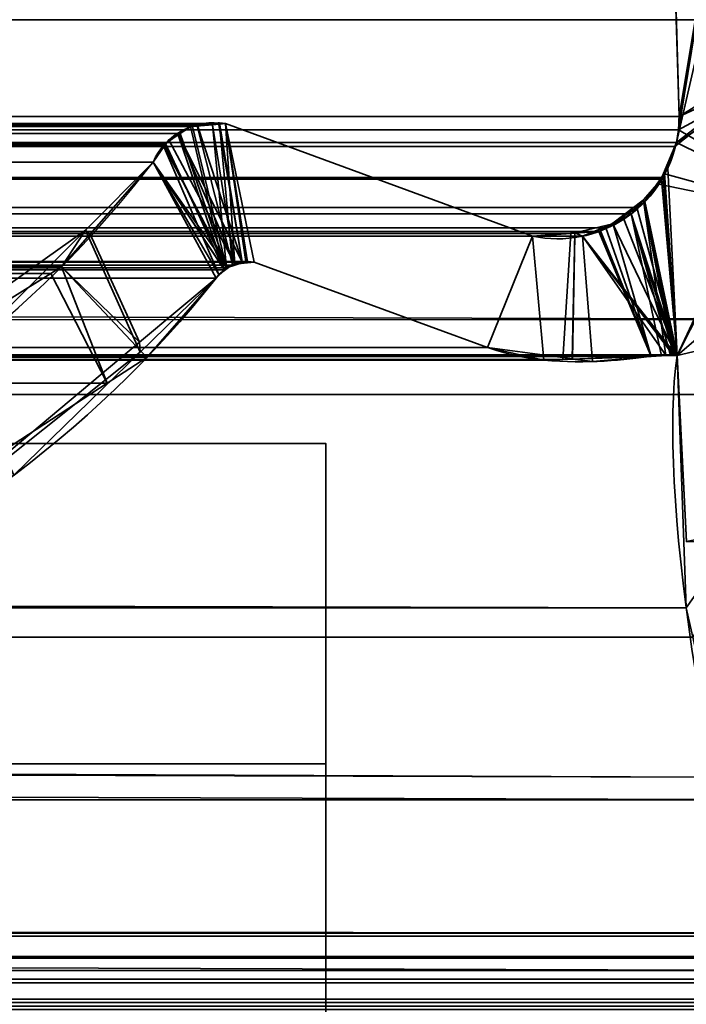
# Model space of a CAD drawing. Header units: millimetres. Extents: x -503 to 6703, y -110 to 193.
# Tile 220 of 256: x 307.09 to 311.25, y -3.5 to 2.65. Entities that reach past the tile are written whole.
import ezdxf

# ---------------------------------------------------------------- set-up
doc = ezdxf.new("R2010")
doc.units = ezdxf.units.MM
doc.layers.add('151', color=7, linetype='Continuous', true_color=0xffffff)

# ---------------------------------------------------------------- blocks, each defined once
blk = doc.blocks.new('UG_SURFACE_001')
at = {"layer": '151', "color": 252, "linetype": 'Continuous', "lineweight": 35}
for points in [[(502.5, -14, 2212.25), (502.5, 174.4, 2212.25), (-502.5, 174.4, 2212.25), (-502.5, -14, 2212.25)], [(-352.5, -14, 2062.2499), (-352.5, 174.4, 2062.2499), (352.5, 174.4, 2062.2499), (352.5, -14, 2062.2499)]]:
    blk.add_3dface(points, dxfattribs=at)
blk = doc.blocks.new('UG_SURFACE_041')
at = {"layer": '151', "color": 35, "linetype": 'Continuous', "lineweight": 35}
for points in [[(-309, 0, 2), (309, 0, 2), (309, -2), (-309, -2)], [(309, 0, 2), (-309, 0, 2), (-257.8268, 0, 1005.7611), (-254, 0, 1005)], [(-249.9326, 0, 1113.1355), (-254, 0, 1114), (-309, 0, 2017), (309, 0, 2017)], [(-244.7612, 0, 1035.8268), (-259.8779, 0, 1095.9098), (309, 0, 2)], [(309, 0, 2), (-259.8779, 0, 1095.9098), (-256.0791, 0, 1094.2185)], [(309, 0, 2), (-256.0791, 0, 1094.2185), (-254, 0, 1094)], [(-254, 0, 1005), (-250.1732, 0, 1005.7611), (309, 0, 2)], [(-254, 0, 1094), (-251.9209, 0, 1094.2185), (309, 0, 2)], [(-251.9209, 0, 1094.2185), (-248.1221, 0, 1095.9098), (309, 0, 2)], [(309, 0, 2), (-250.1732, 0, 1005.7611), (-246.9289, 0, 1007.929)], [(-246.5685, 0, 1110.6913), (-249.9326, 0, 1113.1355), (309, 0, 2017)], [(309, 0, 2), (-248.1221, 0, 1095.9098), (-245.3398, 0, 1099)], [(-246.9289, 0, 1007.929), (-244.7612, 0, 1011.1731), (309, 0, 2)], [(309, 0, 2017), (-244.4894, 0, 1107.0901), (-246.5685, 0, 1110.6913)], [(309, 0, 2017), (-245.3398, 0, 1099), (-244.0548, 0, 1102.9547)], [(-245.3398, 0, 1099), (309, 0, 2017), (309, 0, 2)], [(309, 0, 2), (-244, 0, 1031.9999), (-244.7612, 0, 1035.8268)], [(309, 0, 2), (-244.7612, 0, 1011.1731), (-244, 0, 1015)], [(-244.0548, 0, 1102.9547), (-244.4894, 0, 1107.0901), (309, 0, 2017)], [(-244, 0, 1015), (-244, 0, 1031.9999), (309, 0, 2)], [(309, -2), (309, 0, 2), (309, 0, 2017), (309, -9, 2017)], [(309, -9, 2017), (309, 0, 2017), (-309, 0, 2017), (-309, -9, 2017)], [(309, -2), (309, -9), (-309, -9), (-309, -2)], [(309, -9, 2017), (309, -9), (309, -2)]]:
    blk.add_3dface(points, dxfattribs=at)
blk = doc.blocks.new('UG_SURFACE_068')
at = {"layer": '151', "color": 252, "linetype": 'Continuous', "lineweight": 35}
for points in [[(-314.5, -25.92, 2021.75), (314.5, -25.92, 2021.75), (314.5, 14.42, 2021.75), (-314.5, 14.42, 2021.75)], [(-313, -25.92, 2020.2501), (-313, 14.42, 2020.2501), (313, 14.42, 2020.2501), (313, -25.92, 2020.2501)]]:
    blk.add_3dface(points, dxfattribs=at)
blk = doc.blocks.new('UG_SURFACE_097')
at = {"layer": '151', "color": 7, "linetype": 'Continuous', "lineweight": 35}
for points in [[(311.2049, 2.0412, 2018.4548), (311.1224, 4.9715, 2018.3723), (312.0888, 7.3541, 2019.3388)], [(311.1883, 1.8784, 2018.4383), (312.0888, 7.3541, 2019.3388), (312.1321, 6.0177, 2019.3822), (312.1284, 5.9608, 2019.3784)], [(312.0888, 7.3541, 2019.3388), (311.1883, 1.8784, 2018.4383), (311.2011, 1.9593, 2018.451)], [(312.0888, 7.3541, 2019.3388), (311.2011, 1.9593, 2018.451), (311.2049, 2.0412, 2018.4548)], [(312.175, 2.6459, 2019.4249), (312.1284, 5.9608, 2019.3784), (-312.1284, 5.9608, 2019.3784), (-312.175, 2.6459, 2019.4249)], [(312.1284, 5.9608, 2019.3784), (312.175, 2.6459, 2019.4249), (311.1883, 1.8784, 2018.4383)], [(-311.2049, 2.0412, 2018.4548), (-311.1224, 4.9715, 2018.3723), (311.1224, 4.9715, 2018.3723), (311.2049, 2.0412, 2018.4548)], [(312.1642, 0.7759, 2019.4142), (-312.175, 2.6459, 2019.4249), (-312.1673, 0.3027, 2019.4173)], [(312.1642, 0.7759, 2019.4142), (312.175, 2.6459, 2019.4249), (-312.175, 2.6459, 2019.4249)], [(312.175, 2.6459, 2019.4249), (311.1925, 0.5499, 2018.4426), (311.1052, 1.66, 2018.3551), (311.1792, 1.8545, 2018.429)], [(311.1792, 1.8545, 2018.429), (311.1883, 1.8784, 2018.4383), (312.175, 2.6459, 2019.4249)], [(311.1925, 0.5499, 2018.4426), (312.175, 2.6459, 2019.4249), (312.1642, 0.7759, 2019.4142)], [(-311.2011, 1.9593, 2018.451), (-311.2049, 2.0412, 2018.4548), (311.2049, 2.0412, 2018.4548)], [(-311.2011, 1.9593, 2018.451), (311.2049, 2.0412, 2018.4548), (311.2011, 1.9593, 2018.451)], [(-308.3734, 1.997, 2015.6233), (-310.2899, 1.295, 2017.5397), (310.2899, 1.295, 2017.5397), (308.3734, 1.997, 2015.6233)], [(308.2916, 1.9903, 2015.5416), (-308.2916, 1.9903, 2015.5416), (-308.3734, 1.997, 2015.6233), (308.3734, 1.997, 2015.6233)], [(308.1661, 1.9799, 2015.4161), (-308.1661, 1.9799, 2015.4161), (-308.2916, 1.9903, 2015.5416), (308.2916, 1.9903, 2015.5416)], [(-308.1552, 1.979, 2015.4052), (-308.1661, 1.9799, 2015.4161), (308.1661, 1.9799, 2015.4161)], [(-308.1552, 1.979, 2015.4052), (308.1661, 1.9799, 2015.4161), (308.1552, 1.979, 2015.4052)], [(308.1552, 1.979, 2015.4052), (-308.0896, 1.9354, 2015.3396), (-308.1552, 1.979, 2015.4052)], [(308.1552, 1.979, 2015.4052), (308.0896, 1.9354, 2015.3396), (-308.0896, 1.9354, 2015.3396)], [(308.3799, 1.0973, 2015.6298), (308.0896, 1.9354, 2015.3396), (308.1552, 1.979, 2015.4052), (308.1661, 1.9799, 2015.4161)], [(308.3799, 1.0973, 2015.6298), (308.1661, 1.9799, 2015.4161), (308.2916, 1.9903, 2015.5416)], [(308.2916, 1.9903, 2015.5416), (308.3734, 1.997, 2015.6233), (308.5004, 1.1362, 2015.7504), (308.4318, 1.1141, 2015.6817)], [(308.4318, 1.1141, 2015.6817), (308.3799, 1.0973, 2015.6298), (308.2916, 1.9903, 2015.5416)], [(308.3734, 1.997, 2015.6233), (308.5515, 1.1329, 2015.8014), (308.5031, 1.136, 2015.753)], [(310.0084, 0.5991, 2017.2584), (308.5515, 1.1329, 2015.8014), (308.3734, 1.997, 2015.6233), (310.2899, 1.295, 2017.5397)], [(308.5031, 1.136, 2015.753), (308.5004, 1.1362, 2015.7504), (308.3734, 1.997, 2015.6233)], [(311.2011, 1.9593, 2018.451), (311.1883, 1.8784, 2018.4383), (-311.1883, 1.8784, 2018.4383), (-311.2011, 1.9593, 2018.451)], [(-307.9977, 1.8741, 2015.2476), (-308.0896, 1.9354, 2015.3396), (308.0896, 1.9354, 2015.3396)], [(-307.9977, 1.8741, 2015.2476), (308.0896, 1.9354, 2015.3396), (307.9977, 1.8741, 2015.2476)], [(307.9921, 1.8656, 2015.2421), (307.9977, 1.8741, 2015.2476), (308.0896, 1.9354, 2015.3396), (308.3799, 1.0973, 2015.6298)], [(-311.1883, 1.8784, 2018.4383), (311.1883, 1.8784, 2018.4383), (311.1792, 1.8545, 2018.429)], [(311.1792, 1.8545, 2018.429), (-311.1801, 1.8536, 2018.43), (-311.1883, 1.8784, 2018.4383)], [(-311.1357, 1.7194, 2018.3856), (-311.1801, 1.8536, 2018.43), (311.1792, 1.8545, 2018.429)], [(-311.1357, 1.7194, 2018.3856), (311.1792, 1.8545, 2018.429), (311.1052, 1.66, 2018.3551)], [(307.9977, 1.8741, 2015.2476), (-307.9921, 1.8656, 2015.2421), (-307.9977, 1.8741, 2015.2476)], [(307.9977, 1.8741, 2015.2476), (307.9921, 1.8656, 2015.2421), (-307.9921, 1.8656, 2015.2421)], [(307.9214, 1.7573, 2015.1713), (-307.9214, 1.7573, 2015.1713), (-307.9921, 1.8656, 2015.2421), (307.9921, 1.8656, 2015.2421)], [(308.3799, 1.0973, 2015.6298), (308.3673, 1.085, 2015.6174), (307.9214, 1.7573, 2015.1713), (307.9921, 1.8656, 2015.2421)], [(-307.9214, 1.7573, 2015.1713), (307.9214, 1.7573, 2015.1713), (307.3483, 1.1027, 2014.5984)], [(-307.3483, 1.1027, 2014.5984), (-307.9214, 1.7573, 2015.1713), (307.3483, 1.1027, 2014.5984)], [(307.3483, 1.1027, 2014.5984), (307.9214, 1.7573, 2015.1713), (308.3143, 1.0331, 2015.5642), (307.882, 0.5378, 2015.132)], [(307.9214, 1.7573, 2015.1713), (308.3673, 1.085, 2015.6174), (308.3143, 1.0331, 2015.5642)], [(-311.1357, 1.7194, 2018.3856), (311.1052, 1.66, 2018.3551), (311.0961, 1.6497, 2018.3461)], [(311.0961, 1.6497, 2018.3461), (-311.0915, 1.6556, 2018.3415), (-311.1357, 1.7194, 2018.3856)], [(311.0961, 1.6497, 2018.3461), (311.1052, 1.66, 2018.3551), (311.1925, 0.5499, 2018.4426)], [(-310.9856, 1.5029, 2018.2357), (-311.0915, 1.6556, 2018.3415), (311.0961, 1.6497, 2018.3461)], [(-310.9422, 1.4746, 2018.1921), (-310.9856, 1.5029, 2018.2357), (311.0961, 1.6497, 2018.3461)], [(311.0961, 1.6497, 2018.3461), (310.941, 1.4726, 2018.1911), (-310.9422, 1.4746, 2018.1921)], [(310.941, 1.4726, 2018.1911), (311.0961, 1.6497, 2018.3461), (311.1925, 0.5499, 2018.4426)], [(-310.9422, 1.4746, 2018.1921), (310.9071, 1.4339, 2018.157), (310.7471, 1.3465, 2017.997)], [(-310.9422, 1.4746, 2018.1921), (310.941, 1.4726, 2018.1911), (310.9071, 1.4339, 2018.157)], [(310.7471, 1.3465, 2017.997), (-310.7465, 1.3476, 2017.9965), (-310.9422, 1.4746, 2018.1921)], [(310.7471, 1.3465, 2017.997), (310.9071, 1.4339, 2018.157), (311.0951, 0.5484, 2018.3451), (311.0318, 0.5441, 2018.2817)], [(311.1925, 0.5499, 2018.4426), (310.9071, 1.4339, 2018.157), (310.941, 1.4726, 2018.1911)], [(310.9071, 1.4339, 2018.157), (311.1807, 0.5541, 2018.4307), (311.1767, 0.5539, 2018.4267)], [(311.1767, 0.5539, 2018.4267), (311.1524, 0.5522, 2018.4023), (310.9071, 1.4339, 2018.157)], [(311.1524, 0.5522, 2018.4023), (311.0951, 0.5484, 2018.3451), (310.9071, 1.4339, 2018.157)], [(310.9071, 1.4339, 2018.157), (311.1925, 0.5499, 2018.4426), (311.1875, 0.5517, 2018.4374)], [(311.1875, 0.5517, 2018.4374), (311.1807, 0.5541, 2018.4307), (310.9071, 1.4339, 2018.157)], [(-310.7465, 1.3476, 2017.9965), (310.7471, 1.3465, 2017.997), (310.7048, 1.3234, 2017.9548)], [(-310.7153, 1.3273, 2017.9653), (-310.7465, 1.3476, 2017.9965), (310.7048, 1.3234, 2017.9548)], [(-310.7153, 1.3273, 2017.9653), (310.7048, 1.3234, 2017.9548), (310.529, 1.3114, 2017.7789)], [(310.529, 1.3114, 2017.7789), (-310.5288, 1.3132, 2017.7789), (-310.7153, 1.3273, 2017.9653)], [(-310.5288, 1.3132, 2017.7789), (310.529, 1.3114, 2017.7789), (310.2899, 1.295, 2017.5397)], [(310.2899, 1.295, 2017.5397), (-310.2899, 1.295, 2017.5397), (-310.5288, 1.3132, 2017.7789)], [(310.2899, 1.295, 2017.5397), (310.3616, 0.5215, 2017.6115), (310.0084, 0.5991, 2017.2584)], [(310.4793, 0.5255, 2017.7293), (310.3616, 0.5215, 2017.6115), (310.2899, 1.295, 2017.5397), (310.529, 1.3114, 2017.7789)], [(310.529, 1.3114, 2017.7789), (310.7048, 1.3234, 2017.9548), (311.0318, 0.5441, 2018.2817), (310.4793, 0.5255, 2017.7293)], [(311.0318, 0.5441, 2018.2817), (310.7048, 1.3234, 2017.9548), (310.7471, 1.3465, 2017.997)], [(308.5515, 1.1329, 2015.8014), (310.0084, 0.5991, 2017.2584), (-310.0084, 0.5991, 2017.2584), (-308.5515, 1.1329, 2015.8014)], [(-308.5515, 1.1329, 2015.8014), (-308.5036, 1.1273, 2015.7537), (308.5031, 1.136, 2015.753)], [(308.5031, 1.136, 2015.753), (308.5515, 1.1329, 2015.8014), (-308.5515, 1.1329, 2015.8014)], [(308.5004, 1.1362, 2015.7504), (-308.5036, 1.1273, 2015.7537), (-308.4307, 1.1188, 2015.6808)], [(308.5004, 1.1362, 2015.7504), (308.5031, 1.136, 2015.753), (-308.5036, 1.1273, 2015.7537)], [(-308.4307, 1.1188, 2015.6808), (308.4318, 1.1141, 2015.6817), (308.5004, 1.1362, 2015.7504)], [(308.3799, 1.0973, 2015.6298), (-308.4307, 1.1188, 2015.6808), (-308.417, 1.1172, 2015.667)], [(308.3799, 1.0973, 2015.6298), (308.4318, 1.1141, 2015.6817), (-308.4307, 1.1188, 2015.6808)], [(-308.417, 1.1172, 2015.667), (308.3673, 1.085, 2015.6174), (308.3799, 1.0973, 2015.6298)], [(-308.417, 1.1172, 2015.667), (-308.3681, 1.082, 2015.6181), (308.3673, 1.085, 2015.6174)], [(308.3673, 1.085, 2015.6174), (-308.3681, 1.082, 2015.6181), (-308.3325, 1.0564, 2015.5826)], [(-308.3325, 1.0564, 2015.5826), (308.3143, 1.0331, 2015.5642), (308.3673, 1.085, 2015.6174)], [(-308.3325, 1.0564, 2015.5826), (-308.3143, 1.0331, 2015.5642), (308.3143, 1.0331, 2015.5642)], [(307.3483, 1.1027, 2014.5984), (307.2832, 1.0622, 2014.5333), (-307.2832, 1.0622, 2014.5333), (-307.3483, 1.1027, 2014.5984)], [(305.5748, -0.0012, 2012.8248), (-305.5748, -0.0012, 2012.8248), (-307.2832, 1.0622, 2014.5333), (307.2832, 1.0622, 2014.5333)], [(307.6347, 0.3768, 2014.8847), (305.8585, -0.7801, 2013.1085), (305.5748, -0.0012, 2012.8248), (307.2832, 1.0622, 2014.5333)], [(307.2832, 1.0622, 2014.5333), (307.3483, 1.1027, 2014.5984), (307.6347, 0.3768, 2014.8847)], [(307.882, 0.5378, 2015.132), (307.6347, 0.3768, 2014.8847), (307.3483, 1.1027, 2014.5984)], [(-308.3143, 1.0331, 2015.5642), (-307.6033, 0.4375, 2014.8532), (307.6347, 0.3768, 2014.8847)], [(307.6347, 0.3768, 2014.8847), (307.882, 0.5378, 2015.132), (-308.3143, 1.0331, 2015.5642)], [(307.882, 0.5378, 2015.132), (308.3143, 1.0331, 2015.5642), (-308.3143, 1.0331, 2015.5642)], [(-312.1673, 0.3027, 2019.4173), (312.1944, 0.3073, 2019.4445), (312.1642, 0.7759, 2019.4142)], [(311.2493, -1.0249, 2018.4994), (311.1925, 0.5499, 2018.4426), (312.1642, 0.7759, 2019.4142), (312.1944, 0.3073, 2019.4445)], [(311.1875, 0.5517, 2018.4374), (-311.1875, 0.5517, 2018.4374), (-311.1807, 0.5541, 2018.4307)], [(311.1807, 0.5541, 2018.4307), (311.1875, 0.5517, 2018.4374), (-311.1807, 0.5541, 2018.4307)], [(311.1767, 0.5539, 2018.4267), (-311.1767, 0.5539, 2018.4267), (-311.1524, 0.5522, 2018.4023), (311.1524, 0.5522, 2018.4023)], [(-310.3616, 0.5215, 2017.6115), (310.0084, 0.5991, 2017.2584), (310.3616, 0.5215, 2017.6115)], [(-310.3616, 0.5215, 2017.6115), (-310.0084, 0.5991, 2017.2584), (310.0084, 0.5991, 2017.2584)], [(311.2493, -1.0249, 2018.4994), (-311.2823, -1.2143, 2018.5323), (-311.1925, 0.5499, 2018.4426)], [(311.1925, 0.5499, 2018.4426), (-311.1925, 0.5499, 2018.4426), (-311.1875, 0.5517, 2018.4374), (311.1875, 0.5517, 2018.4374)], [(-311.1925, 0.5499, 2018.4426), (311.1925, 0.5499, 2018.4426), (311.2493, -1.0249, 2018.4994)], [(311.1524, 0.5522, 2018.4023), (-311.1524, 0.5522, 2018.4023), (-311.0951, 0.5484, 2018.3451), (311.0951, 0.5484, 2018.3451)], [(311.0318, 0.5441, 2018.2817), (-311.0951, 0.5484, 2018.3451), (-311.0318, 0.5441, 2018.2817)], [(311.0318, 0.5441, 2018.2817), (311.0951, 0.5484, 2018.3451), (-311.0951, 0.5484, 2018.3451)], [(-311.0318, 0.5441, 2018.2817), (-310.4793, 0.5255, 2017.7293), (310.4793, 0.5255, 2017.7293), (311.0318, 0.5441, 2018.2817)], [(310.3616, 0.5215, 2017.6115), (-310.4793, 0.5255, 2017.7293), (-310.3616, 0.5215, 2017.6115)], [(310.3616, 0.5215, 2017.6115), (310.4793, 0.5255, 2017.7293), (-310.4793, 0.5255, 2017.7293)], [(307.6347, 0.3768, 2014.8847), (-307.6033, 0.4375, 2014.8532), (-306.1868, -0.749, 2013.4368)], [(307.6347, 0.3768, 2014.8847), (-306.1868, -0.749, 2013.4368), (-305.8874, -0.8177, 2013.1373)], [(-305.8874, -0.8177, 2013.1373), (305.8585, -0.7801, 2013.1085), (307.6347, 0.3768, 2014.8847)], [(312.3484, -2.085, 2019.5985), (312.1944, 0.3073, 2019.4445), (-312.1673, 0.3027, 2019.4173)], [(312.1944, 0.3073, 2019.4445), (311.2903, -1.2084, 2018.5404), (311.2493, -1.0249, 2018.4994)], [(312.3484, -2.085, 2019.5985), (-312.1673, 0.3027, 2019.4173), (-312.1649, -0.4257, 2019.4149)], [(-312.1649, -0.4257, 2019.4149), (-312.375, -2.1926, 2019.6249), (312.4011, -2.2235, 2019.6512)], [(-312.1649, -0.4257, 2019.4149), (312.4011, -2.2235, 2019.6512), (312.3484, -2.085, 2019.5985)], [(311.2493, -1.0249, 2018.4994), (311.2903, -1.2084, 2018.5404), (-311.2823, -1.2143, 2018.5323)], [(-311.2858, -1.283, 2018.5359), (311.2903, -1.2084, 2018.5404), (311.755, -3.2885, 2019.0051)], [(-311.2858, -1.283, 2018.5359), (-311.2823, -1.2143, 2018.5323), (311.2903, -1.2084, 2018.5404)], [(311.755, -3.2885, 2019.0051), (-311.8236, -3.4661, 2019.0735), (-311.2858, -1.283, 2018.5359)], [(-312.375, -2.1926, 2019.6249), (-312.3904, -2.2315, 2019.6404), (312.4011, -2.2235, 2019.6512)], [(-312.3904, -2.2315, 2019.6404), (-312.7183, -3.0566, 2019.9683), (312.7183, -3.0566, 2019.9683)], [(312.7183, -3.0566, 2019.9683), (312.4011, -2.2235, 2019.6512), (-312.3904, -2.2315, 2019.6404)], [(312.7183, -3.0566, 2019.9683), (-312.7183, -3.0566, 2019.9683), (-312.7246, -3.0742, 2019.9747), (312.7246, -3.0742, 2019.9747)], [(312.7699, -3.2006, 2020.0198), (312.7246, -3.0742, 2019.9747), (-312.7246, -3.0742, 2019.9747), (-312.7699, -3.2006, 2020.0198)], [(312.7703, -3.2114, 2020.0202), (-312.7703, -3.2114, 2020.0202), (-312.7762, -3.3434, 2020.0262)], [(312.7762, -3.3434, 2020.0262), (312.7703, -3.2114, 2020.0202), (-312.7762, -3.3434, 2020.0262)], [(-312.7703, -3.2114, 2020.0202), (312.7703, -3.2114, 2020.0202), (312.7699, -3.2006, 2020.0198)], [(-312.7699, -3.2006, 2020.0198), (-312.7703, -3.2114, 2020.0202), (312.7699, -3.2006, 2020.0198)], [(311.755, -3.2885, 2019.0051), (311.8178, -3.4688, 2019.0678), (-311.8236, -3.4661, 2019.0735)], [(-312.7762, -3.3434, 2020.0262), (-312.7704, -3.3663, 2020.0205), (312.7704, -3.3663, 2020.0205), (312.7762, -3.3434, 2020.0262)], [(312.7704, -3.3663, 2020.0205), (-312.7704, -3.3663, 2020.0205), (-312.7395, -3.4879, 2019.9895)], [(312.7395, -3.4879, 2019.9895), (312.7704, -3.3663, 2020.0205), (-312.7395, -3.4879, 2019.9895)], [(-312.7395, -3.4879, 2019.9895), (-312.7251, -3.5111, 2019.9752), (312.7251, -3.5111, 2019.9752), (312.7395, -3.4879, 2019.9895)], [(-311.8398, -3.5319, 2019.0897), (-311.8236, -3.4661, 2019.0735), (311.8178, -3.4688, 2019.0678)], [(311.8178, -3.4688, 2019.0678), (311.8398, -3.5319, 2019.0897), (-311.8398, -3.5319, 2019.0897)]]:
    blk.add_3dface(points, dxfattribs=at)
blk = doc.blocks.new('UG_SURFACE_098')
at = {"layer": '151', "color": 7, "linetype": 'Continuous', "lineweight": 35}
for points in [[(312.1284, 5.9608, -7.75), (312.175, 2.6459, -7.75), (310.8703, 6.3656, -7.75), (310.9498, 6.4447, -7.75)], [(311.0943, 5.0879, -7.75), (311.0816, 5.1408, -7.75), (310.8703, 6.3656, -7.75), (312.175, 2.6459, -7.75)], [(312.175, 2.6459, 2019.4249), (312.1284, 5.9608, 2019.3784), (311.1224, 4.9715, 2018.3723), (311.2049, 2.0412, 2018.4548)], [(312.175, 2.6459, -7.75), (311.1224, 4.9715, -7.75), (311.0943, 5.0879, -7.75)], [(311.2049, 2.0412, -7.75), (311.1224, 4.9715, -7.75), (312.175, 2.6459, -7.75), (312.175, 2.4846, -7.75)], [(311.2049, 2.0412, 2018.4548), (311.1224, 4.9715, 2018.3723), (311.1224, 4.9715, -7.75), (311.2049, 2.0412, -7.75)], [(311.2049, 2.0412, 2018.4548), (312.1744, 2.4847, 2019.4244), (312.175, 2.6459, 2019.4249)], [(311.1883, 1.8784, 2018.4383), (311.1357, 1.7194, 2018.3856), (311.1925, 0.5499, 2018.4426), (312.1744, 2.4847, 2019.4244)], [(311.2011, 1.9593, 2018.451), (311.1883, 1.8784, 2018.4383), (312.1744, 2.4847, 2019.4244)], [(312.1649, -0.4257, 2019.4149), (312.1744, 2.4847, 2019.4244), (311.1925, 0.5499, 2018.4426), (311.2516, -0.6106, 2018.5015)], [(312.1744, 2.4847, 2019.4244), (311.2049, 2.0412, 2018.4548), (311.2011, 1.9593, 2018.451)], [(312.175, 2.4846, -7.75), (312.1752, 1.3919, -7.75), (311.2011, 1.9593, -7.75), (311.2049, 2.0412, -7.75)], [(311.2011, 1.9593, 2018.451), (311.2049, 2.0412, 2018.4548), (311.2049, 2.0412, -7.75), (311.2011, 1.9593, -7.75)], [(308.1605, 1.9809, -7.75), (308.0782, 1.9312, -7.75), (308.0776, 1.9273, 2015.3277)], [(308.0776, 1.9273, 2015.3277), (308.1552, 1.979, 2015.4052), (308.1605, 1.9809, -7.75)], [(308.1552, 1.979, 2015.4052), (308.0776, 1.9273, 2015.3277), (308.3661, 1.0806, 2015.6159)], [(308.4762, 1.1339, -7.75), (308.0782, 1.9312, -7.75), (308.1605, 1.9809, -7.75), (308.1974, 1.9858, -7.75)], [(308.1552, 1.979, 2015.4052), (308.1974, 1.9858, -7.75), (308.1605, 1.9809, -7.75)], [(308.1552, 1.979, 2015.4052), (308.197, 1.9825, 2015.4469), (308.1974, 1.9858, -7.75)], [(308.3661, 1.0806, 2015.6159), (308.417, 1.1172, 2015.667), (308.197, 1.9825, 2015.4469), (308.1552, 1.979, 2015.4052)], [(308.3292, 2.003, -7.75), (308.1974, 1.9858, -7.75), (308.197, 1.9825, 2015.4469)], [(308.197, 1.9825, 2015.4469), (308.3356, 1.9939, 2015.5857), (308.3292, 2.003, -7.75)], [(308.3356, 1.9939, 2015.5857), (308.197, 1.9825, 2015.4469), (308.417, 1.1172, 2015.667)], [(308.1974, 1.9858, -7.75), (308.3292, 2.003, -7.75), (308.4762, 1.1339, -7.75)], [(308.4762, 1.1339, -7.75), (308.3292, 2.003, -7.75), (308.3352, 2.0022, -7.75)], [(308.3356, 1.9939, 2015.5857), (308.3352, 2.0022, -7.75), (308.3292, 2.003, -7.75)], [(308.5098, 1.1335, -7.75), (308.4762, 1.1339, -7.75), (308.3352, 2.0022, -7.75), (308.3734, 1.997, -7.75)], [(308.3734, 1.997, -7.75), (308.3352, 2.0022, -7.75), (308.3356, 1.9939, 2015.5857)], [(308.417, 1.1172, 2015.667), (308.4324, 1.119, 2015.6825), (308.3734, 1.997, 2015.6233), (308.3356, 1.9939, 2015.5857)], [(308.3356, 1.9939, 2015.5857), (308.3734, 1.997, 2015.6233), (308.3734, 1.997, -7.75)], [(308.3734, 1.997, -7.75), (308.5515, 1.1329, -7.75), (308.5098, 1.1335, -7.75)], [(308.3734, 1.997, -7.75), (310.2899, 1.295, -7.75), (310.0084, 0.5991, -7.75), (308.5515, 1.1329, -7.75)], [(310.2899, 1.295, 2017.5397), (308.3734, 1.997, 2015.6233), (308.5515, 1.1329, 2015.8014), (310.0084, 0.5991, 2017.2584)], [(308.3734, 1.997, 2015.6233), (308.4324, 1.119, 2015.6825), (308.5104, 1.1281, 2015.7604)], [(308.5104, 1.1281, 2015.7604), (308.5515, 1.1329, 2015.8014), (308.3734, 1.997, 2015.6233)], [(308.3734, 1.997, 2015.6233), (310.2899, 1.295, 2017.5397), (310.2899, 1.295, -7.75), (308.3734, 1.997, -7.75)], [(307.9977, 1.8741, 2015.2476), (308.0782, 1.9312, -7.75), (308.0192, 1.8956, -7.75)], [(307.9977, 1.8741, 2015.2476), (308.0776, 1.9273, 2015.3277), (308.0782, 1.9312, -7.75)], [(308.3661, 1.0806, 2015.6159), (308.0776, 1.9273, 2015.3277), (307.9977, 1.8741, 2015.2476)], [(308.0192, 1.8956, -7.75), (308.0782, 1.9312, -7.75), (308.4339, 1.1185, -7.75)], [(308.0782, 1.9312, -7.75), (308.4762, 1.1339, -7.75), (308.4339, 1.1185, -7.75)], [(312.1752, 1.3919, -7.75), (311.1883, 1.8784, -7.75), (311.2011, 1.9593, -7.75)], [(311.2011, 1.9593, -7.75), (311.1883, 1.8784, -7.75), (311.1883, 1.8784, 2018.4383), (311.2011, 1.9593, 2018.451)], [(308.3325, 1.0564, 2015.5826), (307.987, 1.8578, 2015.2371), (307.9214, 1.7573, 2015.1713)], [(307.9214, 1.7573, 2015.1713), (307.987, 1.8578, 2015.2371), (307.9911, 1.8559, -7.75)], [(307.9214, 1.7573, -7.75), (307.9911, 1.8559, -7.75), (308.3853, 1.1008, -7.75)], [(307.9911, 1.8559, -7.75), (307.9214, 1.7573, -7.75), (307.9214, 1.7573, 2015.1713)], [(308.0192, 1.8956, -7.75), (307.9911, 1.8559, -7.75), (307.987, 1.8578, 2015.2371)], [(307.987, 1.8578, 2015.2371), (307.9977, 1.8741, 2015.2476), (308.0192, 1.8956, -7.75)], [(307.9977, 1.8741, 2015.2476), (307.987, 1.8578, 2015.2371), (308.3325, 1.0564, 2015.5826), (308.3661, 1.0806, 2015.6159)], [(308.4339, 1.1185, -7.75), (308.3853, 1.1008, -7.75), (307.9911, 1.8559, -7.75), (308.0192, 1.8956, -7.75)], [(311.1079, 1.6861, -7.75), (311.1883, 1.8784, -7.75), (312.1752, 1.3919, -7.75)], [(311.1883, 1.8784, -7.75), (311.1079, 1.6861, -7.75), (311.1135, 1.6875, 2018.3635)], [(311.1135, 1.6875, 2018.3635), (311.1357, 1.7194, 2018.3856), (311.1883, 1.8784, -7.75)], [(311.1357, 1.7194, 2018.3856), (311.1883, 1.8784, 2018.4383), (311.1883, 1.8784, -7.75)], [(307.4979, 1.3318, -7.75), (307.9214, 1.7573, -7.75), (308.3143, 1.0331, -7.75), (307.8403, 0.5714, -7.75)], [(307.9214, 1.7573, -7.75), (307.4979, 1.3318, -7.75), (307.5274, 1.3073, 2014.7774)], [(307.9214, 1.7573, 2015.1713), (307.5274, 1.3073, 2014.7774), (307.836, 0.6324, 2015.0859), (308.3143, 1.0331, 2015.5642)], [(307.5274, 1.3073, 2014.7774), (307.9214, 1.7573, 2015.1713), (307.9214, 1.7573, -7.75)], [(307.9214, 1.7573, -7.75), (308.3853, 1.1008, -7.75), (308.3668, 1.0832, -7.75)], [(308.3668, 1.0832, -7.75), (308.3143, 1.0331, -7.75), (307.9214, 1.7573, -7.75)], [(308.3143, 1.0331, 2015.5642), (308.3325, 1.0564, 2015.5826), (307.9214, 1.7573, 2015.1713)], [(311.1135, 1.6875, 2018.3635), (310.9908, 1.5104, 2018.2409), (311.1925, 0.5499, 2018.4426)], [(310.9908, 1.5104, 2018.2409), (311.1135, 1.6875, 2018.3635), (311.0797, 1.6187, -7.75)], [(311.1135, 1.6875, 2018.3635), (311.1079, 1.6861, -7.75), (311.0797, 1.6187, -7.75)], [(312.1752, 1.3919, -7.75), (311.0797, 1.6187, -7.75), (311.1079, 1.6861, -7.75)], [(311.1925, 0.5499, 2018.4426), (311.1357, 1.7194, 2018.3856), (311.1135, 1.6875, 2018.3635)], [(310.9806, 1.5204, -7.75), (311.0797, 1.6187, -7.75), (312.1752, 1.3919, -7.75), (311.1925, 0.5499, -7.75)], [(311.0797, 1.6187, -7.75), (310.9806, 1.5204, -7.75), (310.9908, 1.5104, 2018.2409)], [(310.9806, 1.5204, -7.75), (310.8599, 1.4006, -7.75), (310.7907, 1.3763, 2018.0407)], [(310.7907, 1.3763, 2018.0407), (310.9856, 1.5029, 2018.2357), (310.9806, 1.5204, -7.75)], [(310.9856, 1.5029, 2018.2357), (310.7907, 1.3763, 2018.0407), (311.0318, 0.5441, 2018.2817), (311.1222, 0.5502, 2018.3723)], [(311.1925, 0.5499, -7.75), (310.8599, 1.4006, -7.75), (310.9806, 1.5204, -7.75)], [(310.9856, 1.5029, 2018.2357), (310.9908, 1.5104, 2018.2409), (310.9806, 1.5204, -7.75)], [(310.9908, 1.5104, 2018.2409), (310.9856, 1.5029, 2018.2357), (311.1925, 0.5499, 2018.4426)], [(311.1222, 0.5502, 2018.3723), (311.1663, 0.5532, 2018.4164), (310.9856, 1.5029, 2018.2357)], [(310.9856, 1.5029, 2018.2357), (311.1807, 0.5541, 2018.4307), (311.1838, 0.553, 2018.4338)], [(311.1663, 0.5532, 2018.4164), (311.1807, 0.5541, 2018.4307), (310.9856, 1.5029, 2018.2357)], [(311.1838, 0.553, 2018.4338), (311.1925, 0.5499, 2018.4426), (310.9856, 1.5029, 2018.2357)], [(310.7912, 1.3722, -7.75), (310.6029, 1.2944, -7.75), (310.5541, 1.3151, 2017.8041)], [(310.5541, 1.3151, 2017.8041), (310.7153, 1.3273, 2017.9653), (310.7912, 1.3722, -7.75)], [(311.1874, 0.5524, -7.75), (310.6029, 1.2944, -7.75), (310.7912, 1.3722, -7.75)], [(310.7907, 1.3763, 2018.0407), (310.7153, 1.3273, 2017.9653), (311.0318, 0.5441, 2018.2817)], [(310.7153, 1.3273, 2017.9653), (310.7907, 1.3763, 2018.0407), (310.7912, 1.3722, -7.75)], [(310.8599, 1.4006, -7.75), (310.7912, 1.3722, -7.75), (310.7907, 1.3763, 2018.0407)], [(310.7912, 1.3722, -7.75), (310.8599, 1.4006, -7.75), (311.1925, 0.5499, -7.75), (311.1874, 0.5524, -7.75)], [(311.2517, -0.6131, -7.75), (311.1925, 0.5499, -7.75), (312.1752, 1.3919, -7.75), (312.2308, -0.5866, -7.75)], [(307.4979, 1.3318, -7.75), (306.7172, 0.5474, -7.75), (305.9426, 0.2278, 2013.1927)], [(305.9426, 0.2278, 2013.1927), (307.3483, 1.1027, 2014.5984), (307.4979, 1.3318, -7.75)], [(307.8403, 0.5714, -7.75), (307.052, -0.1965, -7.75), (306.7172, 0.5474, -7.75), (307.4979, 1.3318, -7.75)], [(307.3483, 1.1027, 2014.5984), (307.5274, 1.3073, 2014.7774), (307.4979, 1.3318, -7.75)], [(307.5274, 1.3073, 2014.7774), (307.3483, 1.1027, 2014.5984), (307.836, 0.6324, 2015.0859)], [(310.5407, 0.5283, -7.75), (310.0084, 0.5991, -7.75), (310.2899, 1.295, -7.75), (310.5553, 1.2945, -7.75)], [(310.0084, 0.5991, 2017.2584), (310.3616, 0.5215, 2017.6115), (310.2899, 1.295, 2017.5397)], [(310.5541, 1.3151, 2017.8041), (310.2899, 1.295, 2017.5397), (310.3616, 0.5215, 2017.6115), (310.5381, 0.5275, 2017.7882)], [(310.2899, 1.295, 2017.5397), (310.5541, 1.3151, 2017.8041), (310.5553, 1.2945, -7.75)], [(310.5553, 1.2945, -7.75), (310.2899, 1.295, -7.75), (310.2899, 1.295, 2017.5397)], [(310.5381, 0.5275, 2017.7882), (311.0318, 0.5441, 2018.2817), (310.7153, 1.3273, 2017.9653), (310.5541, 1.3151, 2017.8041)], [(310.5553, 1.2945, -7.75), (310.6029, 1.2944, -7.75), (310.6647, 0.5118, -7.75), (310.5407, 0.5283, -7.75)], [(310.6029, 1.2944, -7.75), (310.5553, 1.2945, -7.75), (310.5541, 1.3151, 2017.8041)], [(310.6029, 1.2944, -7.75), (311.1681, 0.5555, -7.75), (311.1663, 0.5553, -7.75)], [(311.1663, 0.5553, -7.75), (311.1223, 0.5515, -7.75), (310.6029, 1.2944, -7.75)], [(310.6029, 1.2944, -7.75), (311.1874, 0.5524, -7.75), (311.1838, 0.553, -7.75)], [(311.1838, 0.553, -7.75), (311.1681, 0.5555, -7.75), (310.6029, 1.2944, -7.75)], [(311.1223, 0.5515, -7.75), (310.6647, 0.5118, -7.75), (310.6029, 1.2944, -7.75)], [(308.417, 1.1172, 2015.667), (308.3661, 1.0806, 2015.6159), (308.3668, 1.0832, -7.75)], [(308.417, 1.1172, 2015.667), (308.3668, 1.0832, -7.75), (308.3853, 1.1008, -7.75)], [(308.417, 1.1172, 2015.667), (308.3853, 1.1008, -7.75), (308.4339, 1.1185, -7.75)], [(308.4339, 1.1185, -7.75), (308.4324, 1.119, 2015.6825), (308.417, 1.1172, 2015.667)], [(308.4762, 1.1339, -7.75), (308.5104, 1.1281, 2015.7604), (308.4324, 1.119, 2015.6825)], [(308.4324, 1.119, 2015.6825), (308.4339, 1.1185, -7.75), (308.4762, 1.1339, -7.75)], [(308.4762, 1.1339, -7.75), (308.5098, 1.1335, -7.75), (308.5104, 1.1281, 2015.7604)], [(308.5104, 1.1281, 2015.7604), (308.5098, 1.1335, -7.75), (308.5515, 1.1329, -7.75)], [(308.5515, 1.1329, -7.75), (308.5515, 1.1329, 2015.8014), (308.5104, 1.1281, 2015.7604)], [(308.5515, 1.1329, -7.75), (310.0084, 0.5991, -7.75), (310.0084, 0.5991, 2017.2584), (308.5515, 1.1329, 2015.8014)], [(306.2317, -0.7114, 2013.4816), (307.836, 0.6324, 2015.0859), (307.3483, 1.1027, 2014.5984), (305.9426, 0.2278, 2013.1927)], [(308.3325, 1.0564, 2015.5826), (308.3143, 1.0331, -7.75), (308.3668, 1.0832, -7.75)], [(308.3325, 1.0564, 2015.5826), (308.3143, 1.0331, 2015.5642), (308.3143, 1.0331, -7.75)], [(308.3668, 1.0832, -7.75), (308.3661, 1.0806, 2015.6159), (308.3325, 1.0564, 2015.5826)], [(308.3143, 1.0331, -7.75), (308.3143, 1.0331, 2015.5642), (307.836, 0.6324, 2015.0859)], [(307.836, 0.6324, 2015.0859), (307.8403, 0.5714, -7.75), (308.3143, 1.0331, -7.75)], [(307.8403, 0.5714, -7.75), (307.836, 0.6324, 2015.0859), (306.2317, -0.7114, 2013.4816)], [(306.2317, -0.7114, 2013.4816), (307.052, -0.1965, -7.75), (307.8403, 0.5714, -7.75)], [(310.3616, 0.5215, 2017.6115), (310.0084, 0.5991, -7.75), (310.5407, 0.5283, -7.75)], [(310.3616, 0.5215, 2017.6115), (310.0084, 0.5991, 2017.2584), (310.0084, 0.5991, -7.75)], [(311.1663, 0.5553, -7.75), (311.1663, 0.5532, 2018.4164), (311.1222, 0.5502, 2018.3723)], [(311.1222, 0.5502, 2018.3723), (311.1223, 0.5515, -7.75), (311.1663, 0.5553, -7.75)], [(311.1663, 0.5532, 2018.4164), (311.1663, 0.5553, -7.75), (311.1681, 0.5555, -7.75)], [(311.1663, 0.5532, 2018.4164), (311.1681, 0.5555, -7.75), (311.1838, 0.553, -7.75)], [(311.1838, 0.553, -7.75), (311.1807, 0.5541, 2018.4307), (311.1663, 0.5532, 2018.4164)], [(311.1838, 0.553, -7.75), (311.1838, 0.553, 2018.4338), (311.1807, 0.5541, 2018.4307)], [(310.5407, 0.5283, -7.75), (310.5381, 0.5275, 2017.7882), (310.3616, 0.5215, 2017.6115)], [(311.1223, 0.5515, -7.75), (311.0318, 0.5441, 2018.2817), (310.5381, 0.5275, 2017.7882)], [(310.5381, 0.5275, 2017.7882), (310.6647, 0.5118, -7.75), (311.1223, 0.5515, -7.75)], [(310.5381, 0.5275, 2017.7882), (310.5407, 0.5283, -7.75), (310.6647, 0.5118, -7.75)], [(311.1223, 0.5515, -7.75), (311.1222, 0.5502, 2018.3723), (311.0318, 0.5441, 2018.2817)], [(311.1925, 0.5499, -7.75), (311.1925, 0.5499, 2018.4426), (311.1838, 0.553, 2018.4338)], [(311.1838, 0.553, 2018.4338), (311.1838, 0.553, -7.75), (311.1874, 0.5524, -7.75)], [(311.1838, 0.553, 2018.4338), (311.1874, 0.5524, -7.75), (311.1925, 0.5499, -7.75)], [(311.2517, -0.6131, -7.75), (311.2516, -0.6106, 2018.5015), (311.1925, 0.5499, 2018.4426), (311.1925, 0.5499, -7.75)]]:
    blk.add_3dface(points, dxfattribs=at)

msp = doc.modelspace()

# ---------------------------------------------------------------- linework, layer by layer
at = {"layer": '151', "color": 252, "linetype": 'Continuous', "lineweight": -3, "true_color": 0x939598}
for p, q in [((311.2049, 2.0412, -7.75), (311.1224, 4.9715, -7.75)), ((311.1224, 4.9715, 2018.3724), (311.2049, 2.0412, 2018.4549)), ((311.1224, 4.9715, 2018.3724), (311.2049, 2.0412, 2018.4549)), ((312.175, 2.6459, 2019.425), (-312.175, 2.6459, 2019.425)), ((-311.2049, 2.0412, 2018.4549), (311.2049, 2.0412, 2018.4549)), ((311.2049, 2.0412, 2018.4549), (311.2049, 2.0412, -7.75)), ((-308.3734, 1.997, 2015.6234), (308.3734, 1.997, 2015.6234)), ((310.2899, 1.295, 2017.5399), (308.3734, 1.997, 2015.6234)), ((308.3734, 1.997, -7.75), (310.2899, 1.295, -7.75)), ((310.2899, 1.295, 2017.5399), (308.3734, 1.997, 2015.6234)), ((308.3734, 1.997, 2015.6234), (308.3734, 1.997, -7.75)), ((-311.1883, 1.8784, 2018.4383), (311.1883, 1.8784, 2018.4383)), ((311.1883, 1.8784, 2018.4383), (311.1883, 1.8784, -7.75)), ((-307.9214, 1.7573, 2015.1714), (307.9214, 1.7573, 2015.1714)), ((307.9214, 1.7573, 2015.1714), (307.9214, 1.7573, -7.75)), ((-310.2899, 1.295, 2017.5399), (310.2899, 1.295, 2017.5399)), ((310.2899, 1.295, 2017.5399), (310.2899, 1.295, -7.75)), ((308.5515, 1.1329, 2015.8015), (-308.5515, 1.1329, 2015.8015)), ((308.5515, 1.1329, 2015.8015), (310.0084, 0.5991, 2017.2584)), ((308.5515, 1.1329, -7.75), (310.0084, 0.5991, -7.75)), ((308.5515, 1.1329, 2015.8015), (310.0084, 0.5991, 2017.2584)), ((308.5515, 1.1329, -7.75), (308.5515, 1.1329, 2015.8015)), ((308.3143, 1.0331, 2015.5643), (-308.3143, 1.0331, 2015.5643)), ((308.3143, 1.0331, -7.75), (308.3143, 1.0331, 2015.5643)), ((310.0084, 0.5991, 2017.2584), (-310.0084, 0.5991, 2017.2584)), ((310.0084, 0.5991, 2017.2584), (310.0084, 0.5991, -7.75)), ((311.1926, 0.5499, 2018.4426), (-311.1926, 0.5499, 2018.4426)), ((311.1926, 0.5499, -7.75), (311.1926, 0.5499, 2018.4426)), ((-309, 0, 2), (309, 0, 2)), ((309, 0, 2), (309, -2)), ((309, 0, 2017), (-309, 0, 2017)), ((309, 0, 2), (309, 0, 2017)), ((309, 0, 2017), (309, -9, 2017)), ((-309, -2), (309, -2)), ((309, -2), (309, -9)), ((312.7183, -3.0566, 2019.9683), (-312.7183, -3.0566, 2019.9683))]:
    msp.add_line(p, q, dxfattribs=at)
for points in [[(307.9214, 1.7573, 2015.1714), (307.9975, 1.9333, 2015.2475), (308.1851, 2.0331, 2015.4351), (308.3734, 1.997, 2015.6234)], [(307.9214, 1.7573, 2015.1714), (307.9975, 1.9333, 2015.2475), (308.1851, 2.0331, 2015.4351), (308.3734, 1.997, 2015.6234)], [(307.9214, 1.7573, -7.75), (307.9975, 1.9333, -7.75), (308.1851, 2.0331, -7.75), (308.3734, 1.997, -7.75)], [(311.1883, 1.8784, 2018.4383), (311.1999, 1.9319, 2018.4499), (311.2052, 1.9864, 2018.4552), (311.2049, 2.0412, 2018.4549)], [(311.1883, 1.8784, 2018.4383), (311.1999, 1.9319, 2018.4499), (311.2052, 1.9864, 2018.4552), (311.2049, 2.0412, 2018.4549)], [(311.1883, 1.8784, -7.75), (311.1999, 1.9319, -7.75), (311.2052, 1.9864, -7.75), (311.2049, 2.0412, -7.75)], [(310.2899, 1.295, -7.75), (310.6991, 1.208, -7.75), (311.1012, 1.4692, -7.75), (311.1883, 1.8784, -7.75)], [(311.1883, 1.8784, 2018.4383), (311.1012, 1.4692, 2018.3512), (310.6991, 1.208, 2017.9491), (310.2899, 1.295, 2017.5399)], [(310.2899, 1.295, 2017.5399), (310.6991, 1.208, 2017.9491), (311.1012, 1.4692, 2018.3512), (311.1883, 1.8784, 2018.4383)], [(301.6124, -0.7357, 2008.8624), (304.0145, -1.1357, 2011.2645), (306.4414, -0.1772, 2013.6914), (307.9214, 1.7573, 2015.1714)], [(301.6124, -0.7357, -7.75), (304.0145, -1.1357, -7.75), (306.4414, -0.1772, -7.75), (307.9214, 1.7573, -7.75)], [(301.6124, -0.7357, 2008.8624), (304.0145, -1.1357, 2011.2645), (306.4414, -0.1772, 2013.6914), (307.9214, 1.7573, 2015.1714)], [(308.3143, 1.0331, 2015.5643), (308.367, 1.1099, 2015.617), (308.4598, 1.1489, 2015.7098), (308.5515, 1.1329, 2015.8015)], [(308.3143, 1.0331, -7.75), (308.367, 1.1099, -7.75), (308.4598, 1.1489, -7.75), (308.5515, 1.1329, -7.75)], [(308.5515, 1.1329, 2015.8015), (308.4598, 1.1489, 2015.7098), (308.367, 1.1099, 2015.617), (308.3143, 1.0331, 2015.5643)], [(301.7144, -1.4582, -7.75), (304.2053, -1.9092, -7.75), (306.7426, -0.9513, -7.75), (308.3143, 1.0331, -7.75)], [(308.3143, 1.0331, 2015.5643), (306.7426, -0.9513, 2013.9926), (304.2053, -1.9092, 2011.4553), (301.7144, -1.4582, 2008.9644)], [(301.7144, -1.4582, 2008.9644), (304.2053, -1.9092, 2011.4553), (306.7426, -0.9513, 2013.9926), (308.3143, 1.0331, 2015.5643)], [(311.1926, 0.5499, 2018.4426), (311.1383, 0.5892, 2018.3883), (310.5426, 0.4094, 2017.7926), (310.0084, 0.5991, 2017.2584)], [(310.0084, 0.5991, -7.75), (310.5426, 0.4094, -7.75), (311.1383, 0.5892, -7.75), (311.1926, 0.5499, -7.75)], [(311.1926, 0.5499, 2018.4426), (311.1383, 0.5892, 2018.3883), (310.5426, 0.4094, 2017.7926), (310.0084, 0.5991, 2017.2584)], [(311.8398, -3.5319, 2019.0898), (311.3398, -2.1669, 2018.5898), (311.0783, -0.2606, 2018.3283), (311.1926, 0.5499, 2018.4426)], [(311.1926, 0.5499, -7.75), (311.0783, -0.2606, -7.75), (311.3398, -2.1669, -7.75), (311.8398, -3.5319, -7.75)], [(311.1926, 0.5499, 2018.4426), (311.0783, -0.2606, 2018.3283), (311.3398, -2.1669, 2018.5898), (311.8398, -3.5319, 2019.0898)]]:
    msp.add_open_spline(points, degree=3, dxfattribs=at)

# ---------------------------------------------------------------- block references
for name in ['UG_SURFACE_001', 'UG_SURFACE_068', 'UG_SURFACE_097', 'UG_SURFACE_098', 'UG_SURFACE_041']:
    msp.add_blockref(name, (0, 0), dxfattribs=at)

doc.saveas('drawing.dxf')
